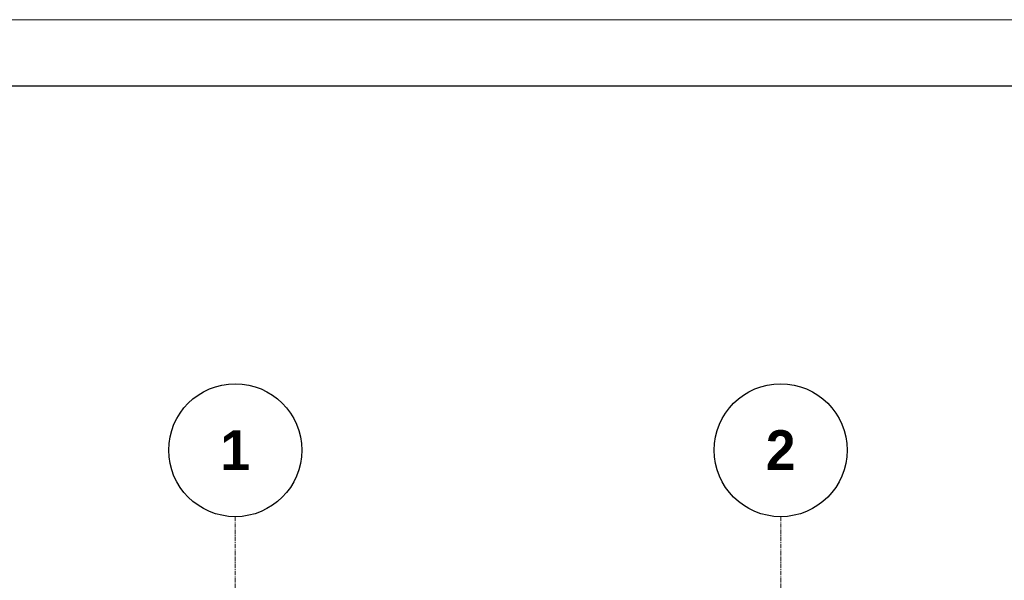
# Model space of a CAD drawing. Header units: millimetres. Extents: x 349531 to 1063351, y -131924 to 96186.
# Tile 194 of 228: x 976389 to 983790, y 55941 to 60157. Entities that reach past the tile are written whole.
import ezdxf

# ---------------------------------------------------------------- set-up
doc = ezdxf.new("R2010")
doc.units = ezdxf.units.MM
doc.linetypes.add('______5', pattern=[1100, 800, -100, 100, -100])
doc.linetypes.add('осевая', pattern=[50.8, 31.75, -6.35, 6.35, -6.35])
for name, color, linetype, lineweight in [('Оси', 40, '______5', 18), ('РАЗМЕРЫ', 1, 'Continuous', 9), ('ТОНКИЕ', 7, 'Continuous', 9)]:
    doc.layers.add(name, color=color, linetype=linetype, lineweight=lineweight)
doc.layers.add('ТОЛСТЫЕ_ОСНОВНЫЕ', color=6, linetype='Continuous')
doc.styles.add('Century Gothic', font='GOTHIC.TTF')

# ---------------------------------------------------------------- blocks, each defined once
blk = doc.blocks.new('*U1379')
at = {"layer": 'ТОЛСТЫЕ_ОСНОВНЫЕ', "color": 6}
blk.add_lwpolyline([(20, 5), (886, 5), (886, 415), (20, 415)], close=True, dxfattribs=at)
at = {"layer": 'ТОНКИЕ'}
blk.add_lwpolyline([(0, 0), (891, 0), (891, 420), (0, 420)], close=True, dxfattribs=at)
blk = doc.blocks.new('NSY101')
at = {"color": 0, "linetype": 'ByBlock', "lineweight": -2}
blk.add_circle((0, 0), 50, dxfattribs=at)
blk = doc.blocks.new('СЛОЖНЫЙ_ОБЪЕКТ_0')
at = {"layer": 'Оси', "color": 16, "linetype": 'Continuous', "lineweight": 25, "transparency": 33554687, "xscale": 9.999999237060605, "yscale": 9.999999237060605, "zscale": 9.999999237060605}
blk.add_blockref('NSY101', (8813, -989.5), dxfattribs=at)
at = {"layer": 'Оси', "color": 16, "linetype": 'Continuous', "lineweight": 25, "transparency": 33554687, "insert": (8813, -989.5), "char_height": 300, "width": 385, "attachment_point": 5, "style": 'Century Gothic'}
blk.add_mtext('\\A1;{\\fCentury Gothic|i0|b1;\\H300.000000;\\W1.000000;\\C16;2}\\P', dxfattribs=at)
blk = doc.blocks.new('СЛОЖНЫЙ_ОБЪЕКТ_43')
at = {"layer": 'Оси', "color": 16, "linetype": 'Continuous', "lineweight": 25, "transparency": 33554687, "xscale": 9.999999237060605, "yscale": 9.999999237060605, "zscale": 9.999999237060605}
blk.add_blockref('NSY101', (5133, -989.5), dxfattribs=at)
at = {"layer": 'Оси', "color": 16, "linetype": 'Continuous', "lineweight": 25, "transparency": 33554687, "insert": (5133, -989.5), "char_height": 300, "width": 385, "attachment_point": 5, "style": 'Century Gothic'}
blk.add_mtext('\\A1;{\\fCentury Gothic|i0|b1;\\H300.000000;\\W1.000000;\\C16;1}\\P', dxfattribs=at)
blk = doc.blocks.new('оси2')
at = {"layer": 'Оси', "color": 16, "linetype": 'осевая', "lineweight": 0, "transparency": 33554687}
for p, q in [((983645.5, 5465.4), (983645.8, -20755.1)), ((987745.5, 5465.4), (987745.5, -20739.3))]:
    blk.add_line(p, q, dxfattribs=at)
at = {"layer": 'Оси', "color": 16, "linetype": 'Continuous', "lineweight": 25, "transparency": 33554687}
for name, p in [('СЛОЖНЫЙ_ОБЪЕКТ_43', (978512.5, 6954.9)), ('СЛОЖНЫЙ_ОБЪЕКТ_0', (978932, 6954.9))]:
    blk.add_blockref(name, p, dxfattribs=at)

msp = doc.modelspace()

# ---------------------------------------------------------------- block references
at = {"xscale": 100, "yscale": 100, "zscale": 100}
msp.add_blockref('*U1379', (968870.1, 18156.9), dxfattribs=at)
at = {"layer": 'РАЗМЕРЫ'}
msp.add_blockref('оси2', (-5636.2, 50954.2, -360), dxfattribs=at)

doc.saveas('drawing.dxf')
